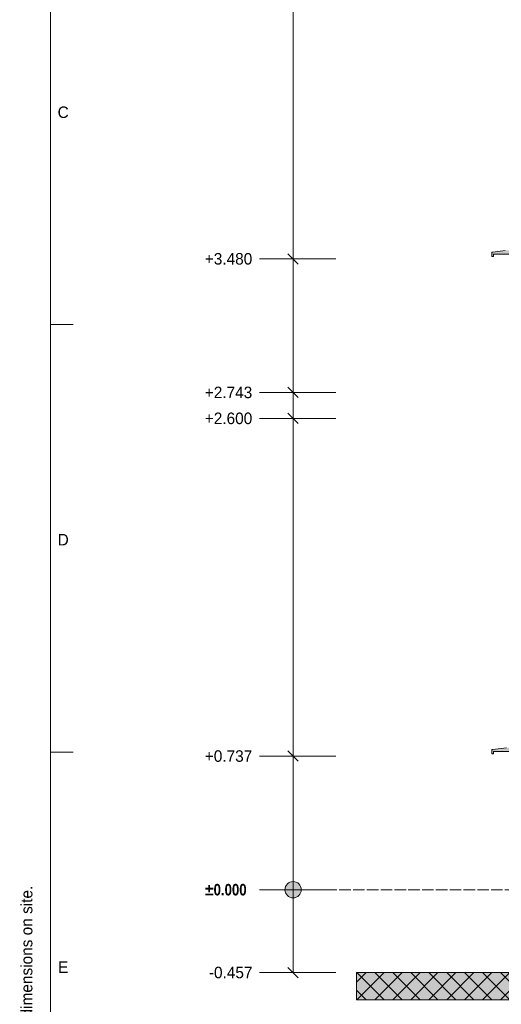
# Model space of a CAD drawing. Header units: millimetres. Extents: x 17 to 413, y 4 to 292.
# Tile 2 of 19: x 17 to 70, y 73 to 182. Entities that reach past the tile are written whole.
import ezdxf
from ezdxf.enums import TextEntityAlignment as Align

# ---------------------------------------------------------------- set-up
doc = ezdxf.new("R2010")
doc.units = ezdxf.units.MM
doc.linetypes.add('DASHED', pattern=[1.524, 1.27, -0.254])
for name, color, linetype in [('FILL-MASONRY_FILL', 7, 'Continuous'), ('FILL-TIMBER', 7, 'Continuous'), ('FILL-WHITE', 7, 'Continuous'), ('LINE-INK', 7, 'Continuous'), ('LINE-STEEL-DASH', 7, 'DASHED'), ('LINE-TIMBER_DK', 7, 'Continuous'), ('TEXT-INK', 7, 'Continuous'), ('TEXT-STEEL_GREY', 7, 'Continuous')]:
    doc.layers.add(name, color=color, linetype=linetype)
doc.styles.add('OpenSansCondensed-Bold', font='OpenSansCondensed-Bold.ttf')

msp = doc.modelspace()

# ---------------------------------------------------------------- hatches: boundary and pattern name
at = {"layer": 'FILL-MASONRY_FILL', "true_color": 0xe0d9cc}
h = msp.add_hatch(color=254, dxfattribs=at)
h.dxf.hatch_style = 1
h.paths.add_polyline_path([(133.83, 74), (53.78, 74), (53.78, 75.17), (53.78, 77), (178.78, 77), (258.83, 77), (258.83, 75.83), (258.83, 74)])
at = {"layer": 'FILL-TIMBER', "true_color": 0xedd6a8}
h = msp.add_hatch(color=41, dxfattribs=at)
h.dxf.hatch_style = 1
h.paths.add_polyline_path([(68.82, 156), (68.71, 156), (68.71, 156.27), (68.71, 156.48), (68.77, 156.48), (68.83, 156.48), (70.19, 156.65), (71.81, 156.84), (71.81, 157.5), (71.81, 158.04), (71.89, 158.04), (71.89, 158.08), (71.89, 159.54), (71.89, 163.14), (71.89, 177.84), (71.89, 177.88), (71.89, 179.34), (71.81, 179.34), (71.81, 179.99), (71.81, 180.54), (72.45, 180.54), (73.21, 180.54), (73.21, 179.89), (73.21, 179.34), (73.13, 179.34), (73.13, 179.3), (73.13, 177.84), (73.13, 174.24), (73.13, 159.54), (73.13, 159.5), (73.13, 158.04), (73.21, 158.04), (73.21, 157.39), (73.21, 156.84), (73.21, 156.52), (73.21, 156.24), (71.26, 156.24), (68.91, 156.24), (68.91, 156.11), (68.91, 156)])
h = msp.add_hatch(color=41, dxfattribs=at)
h.dxf.hatch_style = 1
h.paths.add_polyline_path([(68.91, 101.14), (68.81, 101.14), (68.71, 101.14), (68.71, 101.38), (68.71, 101.62), (68.77, 101.62), (68.83, 101.62), (70.32, 101.8), (71.81, 101.98), (71.81, 102.58), (71.81, 103.18), (71.89, 103.18), (71.89, 103.43), (71.89, 103.68), (72.07, 103.68), (72.07, 103.42), (72.15, 103.42), (72.23, 103.42), (72.51, 103.42), (72.79, 103.42), (72.87, 103.42), (72.95, 103.42), (72.95, 103.68), (73.13, 103.68), (73.13, 103.43), (73.13, 103.18), (73.21, 103.18), (73.21, 102.58), (73.21, 101.98), (73.21, 101.68), (73.21, 101.38), (71.06, 101.38), (68.91, 101.38), (68.91, 101.26)])
at = {"layer": 'FILL-WHITE', "true_color": 0xffffff}
h = msp.add_hatch(color=7, dxfattribs=at)
h.dxf.hatch_style = 1
h.paths.add_polyline_path([(47.68, 86.14), (47.65, 86.37), (47.56, 86.59), (47.41, 86.78), (47.23, 86.92), (47.01, 87.01), (46.78, 87.04), (46.54, 87.01), (46.33, 86.92), (46.14, 86.78), (46, 86.59), (45.91, 86.37), (45.88, 86.14), (45.91, 85.91), (46, 85.69), (46.14, 85.5), (46.33, 85.36), (46.54, 85.27), (46.78, 85.24), (47.01, 85.27), (47.23, 85.36), (47.41, 85.5), (47.56, 85.69), (47.65, 85.91)])

# ---------------------------------------------------------------- linework, layer by layer
at = {"layer": 'LINE-INK', "lineweight": 5}
for p, q in [((46.78, 77), (46.78, 187.66)), ((43.96, 155.74), (43.08, 155.74)), ((45.28, 155.74), (43.96, 155.74)), ((51.48, 155.74), (45.28, 155.74)), ((47.34, 155.17), (46.21, 156.31)), ((20, 148.5), (22.5, 148.5)), ((47.34, 140.43), (46.21, 141.57)), ((43.96, 141), (43.08, 141)), ((45.28, 141), (43.96, 141)), ((51.48, 141), (45.28, 141)), ((43.96, 138.14), (43.08, 138.14)), ((45.28, 138.14), (43.96, 138.14)), ((51.48, 138.14), (45.28, 138.14)), ((47.34, 137.57), (46.21, 138.71)), ((20, 101.33), (22.5, 101.33)), ((47.34, 100.31), (46.21, 101.45)), ((43.96, 100.88), (43.08, 100.88)), ((45.28, 100.88), (43.96, 100.88)), ((51.48, 100.88), (45.28, 100.88)), ((43.96, 86.14), (43.08, 86.14)), ((45.28, 86.14), (43.96, 86.14)), ((51.48, 86.14), (45.28, 86.14)), ((47.34, 76.43), (46.21, 77.57)), ((43.96, 77), (43.08, 77)), ((45.28, 77), (43.96, 77)), ((51.48, 77), (45.28, 77))]:
    msp.add_line(p, q, dxfattribs=at)
for points in [[(20, 7), (413, 7), (413, 290), (20, 290)], [(133.83, 74), (53.78, 74), (53.78, 75.17), (53.78, 77), (178.78, 77), (258.83, 77), (258.83, 75.83), (258.83, 74)]]:
    msp.add_lwpolyline(points, close=True, dxfattribs=at)
for points in [[(71.26, 156.24), (68.91, 156.24), (68.91, 156.11), (68.91, 156), (68.82, 156), (68.71, 156), (68.71, 156.27), (68.71, 156.48), (68.77, 156.48), (68.83, 156.48), (70.19, 156.65)], [(71.06, 101.38), (68.91, 101.38), (68.91, 101.26), (68.91, 101.14), (68.81, 101.14), (68.71, 101.14), (68.71, 101.38), (68.71, 101.62), (68.77, 101.62), (68.83, 101.62), (70.32, 101.8)]]:
    msp.add_lwpolyline(points, dxfattribs=at)
msp.add_circle((46.78, 86.14), 0.9, dxfattribs=at)
at = {"layer": 'LINE-STEEL-DASH', "lineweight": 5}
msp.add_line((45.78, 86.14), (266.83, 86.14), dxfattribs=at)
at = {"layer": 'LINE-TIMBER_DK', "lineweight": 5}
for p, q in [((53.78, 75.93), (54.85, 77)), ((53.83, 74), (56.83, 77)), ((53.83, 77), (56.83, 74)), ((55.81, 74), (58.81, 77)), ((55.81, 77), (58.81, 74)), ((57.79, 74), (60.79, 77)), ((57.79, 77), (60.79, 74)), ((59.77, 74), (62.77, 77)), ((59.77, 77), (62.77, 74)), ((61.75, 74), (64.75, 77)), ((61.75, 77), (64.75, 74)), ((63.73, 74), (66.73, 77)), ((63.73, 77), (66.73, 74)), ((65.71, 74), (68.71, 77)), ((65.71, 77), (68.71, 74)), ((67.69, 74), (70.69, 77)), ((67.69, 77), (70.69, 74)), ((69.67, 74), (72.67, 77)), ((69.67, 77), (72.67, 74)), ((53.78, 75.07), (54.85, 74))]:
    msp.add_line(p, q, dxfattribs=at)

# ---------------------------------------------------------------- texts
at = {"layer": 'TEXT-INK'}
for s, p in [('+3.480', (37.03, 155.11)), ('+2.743', (37.03, 140.37)), ('+2.600', (37.03, 137.51)), ('+0.737', (37.03, 100.25)), ('-0.457', (37.48, 76.37))]:
    msp.add_text(s, height=1.27, dxfattribs=at).set_placement(p)
at = {"layer": 'TEXT-INK', "style": 'OpenSansCondensed-Bold'}
msp.add_text('±0.000', height=1.27, dxfattribs=at).set_placement((37.03, 85.51))
at = {"layer": 'TEXT-STEEL_GREY'}
for s, p in [('C', (21.4, 171.28)), ('D', (21.4, 124.12)), ('E', (21.4, 76.95))]:
    msp.add_text(s, height=1.27, dxfattribs=at).set_placement(p, align=Align.CENTER)
msp.add_text('Do not scale. All dimensions in millimetres, levels in metres from GF FFL. Check all dimensions on site.', height=1.27, rotation=90, dxfattribs=at).set_placement((18, 9))

doc.saveas('drawing.dxf')
